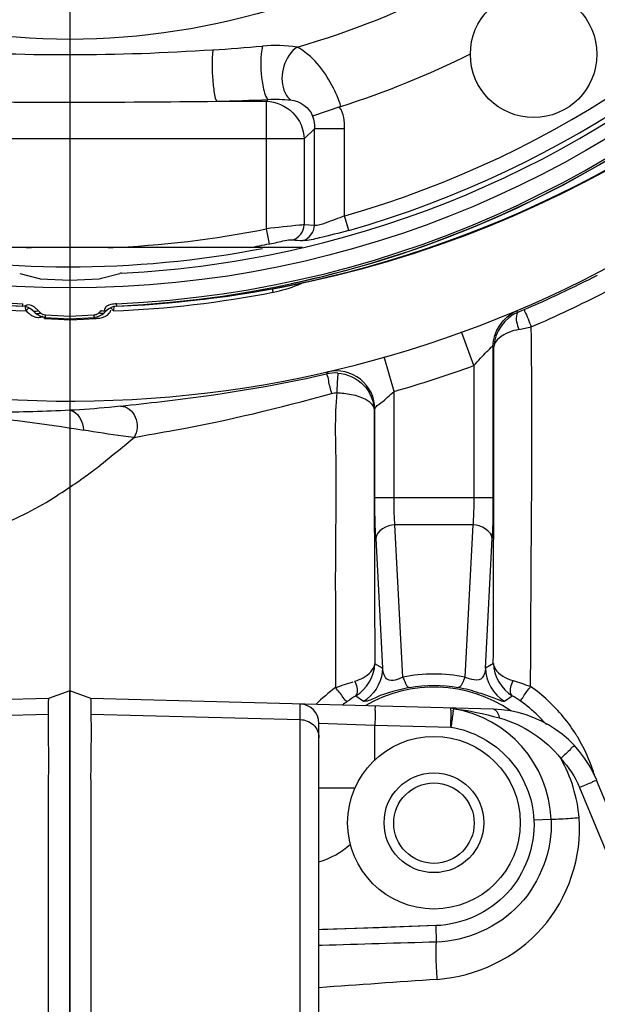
# Model space of a CAD drawing. Header units: inches. Extents: x 22575 to 24734, y 6028 to 6659.
# Tile 67 of 163: x 24691 to 24697, y 6345 to 6356. Entities that reach past the tile are written whole.
import ezdxf

# ---------------------------------------------------------------- set-up
doc = ezdxf.new("R2010")
doc.units = ezdxf.units.IN
doc.header["$LTSCALE"] = 0.5
doc.header["$MEASUREMENT"] = 0
doc.layers.add('CL', color=1, linetype='Continuous')

# ---------------------------------------------------------------- blocks, each defined once
blk = doc.blocks.new('Flygt Small 7 MGD')
at = {"color": 7, "linetype": 'Continuous'}
for p, q in [((24703.749, 6532.159), (24703.749, 6510.089)), ((24701.382, 6526.498), (24701.382, 6510.224)), ((24701.19, 6526.301), (24701.19, 6510.421)), ((24698.514, 6511.08), (24696.352, 6516.302)), ((24696.175, 6516.226), (24698.338, 6511.005)), ((24701.16, 6512.701), (24701.19, 6512.702)), ((24699.987, 6512.498), (24701.19, 6512.54)), ((24699.987, 6512.498), (24700.573, 6512.519)), ((24700.573, 6512.519), (24701.158, 6512.539)), ((24698.805, 6511.407), (24698.982, 6511.416)), ((24701.19, 6511.085), (24700.82, 6511.085)), ((24700.615, 6510.796), (24700.615, 6510.441)), ((24700.615, 6510.441), (24699.835, 6510.462)), ((24701.19, 6510.421), (24700.615, 6510.441)), ((24703.533, 6510.329), (24701.382, 6510.383)), ((24706.117, 6510.383), (24703.966, 6510.329)), ((24699.398, 6510.276), (24703.533, 6510.168)), ((24699.809, 6510.272), (24699.811, 6510.287)), ((24703.966, 6510.168), (24708.101, 6510.276)), ((24703.532, 6510.168), (24703.749, 6510.089)), ((24703.749, 6510.089), (24703.967, 6510.168)), ((24703.293, 6506.157), (24703.291, 6506.143)), ((24704.2, 6506.182), (24704.198, 6506.19)), ((24704.202, 6506.173), (24704.2, 6506.182)), ((24704.205, 6506.157), (24704.202, 6506.173)), ((24704.208, 6506.143), (24704.205, 6506.157))]:
    blk.add_line(p, q, dxfattribs=at)
at = {"color": 6, "linetype": 'Continuous'}
for p, q in [((24699.285, 6510.195), (24699.204, 6510.139)), ((24700.811, 6510.14), (24700.733, 6510.195)), ((24699.608, 6508.385), (24699.69, 6509.947)), ((24700.328, 6509.947), (24700.41, 6508.385)), ((24699.399, 6509.808), (24699.481, 6509.855)), ((24699.481, 6509.855), (24699.412, 6508.524)), ((24700.606, 6508.524), (24700.537, 6509.855)), ((24700.537, 6509.855), (24700.616, 6509.81)), ((24699.608, 6508.385), (24700.41, 6508.385)), ((24699.403, 6506.552), (24699.403, 6508.106)), ((24699.403, 6508.106), (24700.616, 6508.106)), ((24699.599, 6506.751), (24699.599, 6508.106)), ((24700.419, 6508.106), (24700.419, 6507.016)), ((24700.616, 6508.106), (24700.616, 6507.198)), ((24700.622, 6507.206), (24700.616, 6507.198)), ((24700.419, 6507.016), (24700.52, 6506.662)), ((24701.097, 6506.815), (24701.113, 6506.835)), ((24699.599, 6506.751), (24699.725, 6506.404)), ((24699.403, 6506.552), (24699.394, 6506.557)), ((24703.605, 6506.273), (24703.49, 6506.267)), ((24703.49, 6506.267), (24703.491, 6506.255)), ((24703.749, 6506.269), (24703.498, 6506.256)), ((24703.501, 6506.233), (24703.749, 6506.246)), ((24703.749, 6506.28), (24703.605, 6506.273)), ((24703.749, 6506.246), (24703.749, 6506.28)), ((24703.864, 6506.274), (24703.749, 6506.28)), ((24704, 6506.256), (24703.749, 6506.269)), ((24703.749, 6506.246), (24703.998, 6506.233)), ((24704.008, 6506.267), (24703.864, 6506.274)), ((24704.008, 6506.267), (24704.008, 6506.255)), ((24699.162, 6506.189), (24699.145, 6506.201)), ((24703.267, 6506.14), (24703.268, 6506.117)), ((24703.267, 6506.14), (24703.267, 6506.14)), ((24703.395, 6506.21), (24703.371, 6506.186)), ((24703.425, 6506.186), (24703.449, 6506.21)), ((24704.049, 6506.21), (24704.073, 6506.186)), ((24704.127, 6506.186), (24704.104, 6506.21)), ((24704.198, 6506.19), (24704.181, 6506.205)), ((24704.232, 6506.14), (24704.231, 6506.117)), ((24701.502, 6505.929), (24701.487, 6505.926)), ((24701.502, 6505.929), (24701.487, 6505.926)), ((24701.659, 6505.997), (24701.666, 6505.96)), ((24703.422, 6505.855), (24703.235, 6505.805)), ((24703.749, 6505.875), (24703.447, 6505.859)), ((24704.052, 6505.859), (24703.749, 6505.875)), ((24704.263, 6505.805), (24704.076, 6505.855)), ((24701.358, 6505.54), (24706.14, 6505.54)), ((24701.698, 6505.501), (24701.729, 6505.347)), ((24700.883, 6505.364), (24700.926, 6505.213)), ((24701.236, 6505.314), (24701.236, 6504.32)), ((24701.236, 6505.314), (24701.341, 6505.307)), ((24701.729, 6505.347), (24701.729, 6504.038)), ((24700.926, 6505.213), (24700.926, 6504.32)), ((24701.341, 6504.425), (24701.341, 6505.307)), ((24701.341, 6504.425), (24701.236, 6504.32)), ((24701.341, 6504.425), (24706.157, 6504.425)), ((24700.926, 6504.32), (24701.236, 6504.32)), ((24700.964, 6504.09), (24701.255, 6504.19)), ((24701.711, 6504.02), (24701.729, 6504.038)), ((24702.24, 6504.038), (24701.729, 6504.038))]:
    blk.add_line(p, q, dxfattribs=at)
at = {"color": 7, "linetype": 'Continuous'}
blk.add_lwpolyline([(24703.3, 6506.19), (24703.298, 6506.182), (24703.297, 6506.173), (24703.293, 6506.157)], dxfattribs=at)
for centre, radius in [((24700.009, 6511.442), 0.886), ((24700.009, 6511.442), 0.512), ((24700.009, 6511.446), 0.413)]:
    blk.add_circle(centre, radius, dxfattribs=at)
at = {"color": 6, "linetype": 'Continuous'}
for centre, radius in [((24703.749, 6495.304), 10.65), ((24698.985, 6503.555), 0.65)]:
    blk.add_circle(centre, radius, dxfattribs=at)
at = {"color": 7, "linetype": 'Continuous'}
for centre, radius, start, end in [((24664.064, 7029.071), 517.27, 273.98089, 274.11581), ((24700.005, 6511.457), 1.201, 182.3957, 260.6336), ((24699.429, 6511.457), 1.181, 202.5, 268.5), ((24701.387, 6510.421), 0.197, 180, 268.5), ((24700.659, 6510.198), 0.853, 173.2974, 174.0125), ((24706.872, 6509.299), 4.735, 221.0387, 221.2775), ((24706.585, 6509.047), 4.354, 221.273, 221.6519), ((24700.703, 6509.232), 4.634, 318.4773, 318.9642)]:
    blk.add_arc(centre, radius, start, end, dxfattribs=at)
at = {"color": 6, "linetype": 'Continuous'}
for centre, radius, start, end in [((24700.006, 6511.451), 1.719, 196.9512, 198.1175), ((24700.015, 6511.454), 1.729, 198.1268, 207.4055), ((24700.015, 6511.454), 1.729, 207.4125, 210.9827), ((24700.016, 6511.455), 1.73, 210.9823, 211.9911), ((24700.014, 6511.454), 1.728, 211.9906, 219.5188), ((24700.017, 6511.448), 1.543, 221.1011, 221.9939), ((24700.016, 6511.447), 1.541, 221.9933, 225.6203), ((24700.015, 6511.456), 1.73, 219.5601, 234.7264), ((24700.004, 6511.433), 1.523, 225.6092, 234.7436), ((24700.009, 6511.446), 1.397, 235.5164, 300.4141), ((24699.738, 6511.056), 1.061, 234.6853, 239.8086), ((24700.925, 6509.865), 0.382, 120.2065, 127.1626), ((24700.276, 6511.06), 1.064, 300.1859, 305.8432), ((24700.022, 6511.416), 1.501, 305.7517, 308.1134), ((24699.998, 6511.461), 1.737, 305.9933, 314.7764), ((25485.127, 6506.971), 785.733, 179.793095, 180.030158), ((24287.525, 6507.552), 413.097, 359.95207, 0.31317), ((24701.01, 6507.2), 0.395, 180.2571, 282.7182), ((24703.749, 6495.304), 11.811, 21.3195, 142.0134), ((24703.749, 6495.304), 12.176, 105.8728, 109.9278), ((24701.025, 6507.222), 0.396, 265.9767, 282.7668), ((24703.903, 6494.977), 12.384, 113.2727, 117.183), ((24701.539, 6494.599), 12.023, 101.5287, 102.1431), ((24703.506, 6506.098), 0.157, 93, 135.0015), ((24703.992, 6506.098), 0.157, 45, 87.0076), ((24703.749, 6494.635), 11.516, 92.4002, 267.5998), ((24703.749, 6495.304), 10.846, 92.5497, 87.4503), ((24703.744, 6495.295), 11.837, 113.1909, 117.2143), ((24700.261, 6503.427), 2.99, 111.9099, 113.1983), ((24703.749, 6495.304), 10.895, 92.3626, 101.0631), ((24703.26, 6506.297), 0.157, 272.5485, 315), ((24703.26, 6506.298), 0.157, 272.3945, 315), ((24703.389, 6506.113), 0.0809, 63.7371, 69.3566), ((24704.109, 6506.113), 0.0809, 110.5551, 116.2633), ((24704.239, 6506.297), 0.157, 225, 267.4515), ((24704.238, 6506.298), 0.157, 225, 267.5987), ((24703.749, 6495.304), 10.895, 78.9366, 87.6374), ((24704.158, 6506.253), 0.127, 291.6304, 294.352), ((24703.749, 6494.635), 11.516, 272.4002, 87.5999), ((24703.749, 6495.304), 10.823, 92.5496, 87.4504), ((24703.756, 6494.581), 11.57, 94.3033, 101.2374), ((24701.921, 6504.65), 1.372, 112.137, 114.4743), ((24701.924, 6504.641), 1.382, 101.0885, 112.1232), ((24703.75, 6495.3), 10.85, 102.106, 140.4928), ((24703.453, 6505.741), 0.118, 93, 105), ((24704.046, 6505.741), 0.118, 75, 87), ((24703.749, 6495.304), 10.512, 92.8951, 103.096), ((24703.749, 6495.304), 10.433, 78.8587, 100.9342), ((24703.214, 6505.885), 0.0827, 272.8951, 285), ((24703.749, 6495.304), 10.512, 103.1487, 178.4428), ((24703.749, 6495.304), 10.401, 100.2179, 101.3752), ((24703.749, 6495.304), 10.244, 92.2184, 101.3752), ((24703.749, 6495.304), 10.244, 78.6248, 87.7816), ((24700.09, 6482.116), 23.385, 86.6369, 86.8983), ((24703.749, 6495.304), 10.46, 105.9043, 254.0957), ((24703.749, 6495.304), 10.303, 105.9043, 254.0957), ((24703.749, 6495.304), 9.217, 107.588, 116.5119), ((24703.033, 6472.42), 31.628, 91.438, 92.3961), ((24703.749, 6384.441), 119.606, 89.27683, 90.72317), ((24703.49, 6485.011), 18.54, 93.7463, 95.3255), ((24703.749, 6495.304), 8.504, 105.9401, 129.2719)]:
    blk.add_arc(centre, radius, start, end, dxfattribs=at)
at = {"color": 7, "linetype": 'Continuous'}
for points, knots in [([(24703.533, 6510.329), (24703.526, 6510.471), (24703.537, 6510.8), (24703.531, 6511.353), (24703.533, 6512.026), (24703.532, 6513.466), (24703.533, 6515.768), (24703.533, 6518.348), (24703.533, 6520.486), (24703.533, 6521.998), (24703.531, 6523.175), (24703.534, 6523.938), (24703.53, 6524.331), (24703.538, 6524.518), (24703.533, 6524.608)], [0, 0, 0, 0, 0.029891, 0.068872, 0.116263, 0.171239, 0.371553, 0.599824, 0.713421, 0.820707, 0.917492, 0.960746, 0.980898, 1, 1, 1, 1]), ([(24703.966, 6524.608), (24703.959, 6524.486), (24703.969, 6524.233), (24703.963, 6523.693), (24703.967, 6522.962), (24703.965, 6522.026), (24703.966, 6520.294), (24703.965, 6517.816), (24703.966, 6515.204), (24703.966, 6513.269), (24703.965, 6512.071), (24703.968, 6511.215), (24703.963, 6510.662), (24703.971, 6510.432), (24703.966, 6510.329)], [0, 0, 0, 0, 0.025704, 0.053247, 0.113359, 0.179292, 0.249901, 0.477221, 0.699995, 0.798723, 0.883737, 0.951716, 0.978457, 1, 1, 1, 1]), ([(24699.975, 6513.049), (24699.577, 6513.021), (24698.769, 6512.644), (24698.486, 6511.789), (24698.518, 6511.393)], [0, 0, 0, 0, 0.500498, 1, 1, 1, 1]), ([(24699.975, 6513.049), (24699.978, 6513.011), (24699.985, 6512.883), (24699.99, 6512.755), (24699.983, 6512.666)], [0, 0, 0, 0, 0.300135, 1, 1, 1, 1]), ([(24698.805, 6511.407), (24698.792, 6511.718), (24699.03, 6512.378), (24699.672, 6512.657), (24699.983, 6512.666)], [0, 0, 0, 0, 0.499957, 1, 1, 1, 1]), ([(24699.983, 6512.666), (24699.983, 6512.656), (24699.983, 6512.599), (24699.985, 6512.543), (24699.987, 6512.498)], [0, 0, 0, 0, 0.186448, 1, 1, 1, 1]), ([(24698.982, 6511.416), (24698.97, 6511.681), (24699.172, 6512.247), (24699.72, 6512.488), (24699.987, 6512.498)], [0, 0, 0, 0, 0.499062, 1, 1, 1, 1]), ([(24698.518, 6511.393), (24698.547, 6511.395), (24698.643, 6511.402), (24698.739, 6511.409), (24698.805, 6511.407)], [0, 0, 0, 0, 0.304478, 1, 1, 1, 1]), ([(24699.835, 6510.462), (24699.612, 6510.497), (24699.176, 6510.731), (24698.993, 6511.189), (24698.982, 6511.416)], [0, 0, 0, 0, 0.499645, 1, 1, 1, 1]), ([(24698.338, 6511.005), (24698.336, 6511.01), (24698.367, 6511.012), (24698.39, 6511.032), (24698.452, 6511.053), (24698.492, 6511.071), (24698.514, 6511.08)], [0, 0, 0, 0, 0.075738, 0.291477, 0.615418, 1, 1, 1, 1]), ([(24698.568, 6510.648), (24698.565, 6510.651), (24698.593, 6510.666), (24698.608, 6510.693), (24698.658, 6510.735), (24698.689, 6510.766), (24698.707, 6510.783)], [0, 0, 0, 0, 0.070301, 0.292023, 0.630279, 1, 1, 1, 1]), ([(24701.382, 6510.383), (24701.333, 6510.384), (24701.233, 6510.422), (24701.19, 6510.522), (24701.19, 6510.569)], [0, 0, 0, 0, 0.509821, 1, 1, 1, 1]), ([(24699.398, 6510.276), (24699.392, 6510.276), (24699.355, 6510.293), (24699.345, 6510.336), (24699.338, 6510.366)], [0, 0, 0, 0, 0.167786, 1, 1, 1, 1]), ([(24699.812, 6510.298), (24699.813, 6510.308), (24699.82, 6510.363), (24699.828, 6510.418), (24699.835, 6510.462)], [0, 0, 0, 0, 0.19254, 1, 1, 1, 1]), ([(24699.835, 6510.462), (24699.835, 6510.44), (24699.834, 6510.376), (24699.831, 6510.312), (24699.834, 6510.27)], [0, 0, 0, 0, 0.336888, 1, 1, 1, 1]), ([(24700.615, 6510.244), (24700.61, 6510.245), (24700.618, 6510.275), (24700.61, 6510.306), (24700.615, 6510.372), (24700.614, 6510.417), (24700.615, 6510.441)], [0, 0, 0, 0, 0.070782, 0.293403, 0.632151, 1, 1, 1, 1]), ([(24699.809, 6510.272), (24699.813, 6510.27), (24699.822, 6510.266), (24699.831, 6510.265), (24699.835, 6510.265)], [0, 0, 0, 0, 0.517345, 1, 1, 1, 1]), ([(24699.834, 6510.27), (24699.835, 6510.269), (24699.835, 6510.268), (24699.835, 6510.265), (24699.835, 6510.265)], [0, 0, 0, 0, 0.732751, 1, 1, 1, 1]), ([(24703.533, 6510.168), (24703.536, 6510.168), (24703.529, 6510.19), (24703.533, 6510.212), (24703.533, 6510.267), (24703.534, 6510.306), (24703.533, 6510.329)], [0, 0, 0, 0, 0.063023, 0.251984, 0.564877, 1, 1, 1, 1]), ([(24703.966, 6510.329), (24703.965, 6510.306), (24703.966, 6510.267), (24703.965, 6510.212), (24703.969, 6510.19), (24703.962, 6510.168), (24703.966, 6510.168)], [0, 0, 0, 0, 0.435123, 0.748015, 0.936977, 1, 1, 1, 1])]:
    blk.add_open_spline(points, degree=3, knots=knots, dxfattribs=at)
for points in [[(24699.983, 6512.666), (24700.376, 6512.678), (24700.768, 6512.69), (24701.16, 6512.701)], [(24701.19, 6511.843), (24701.071, 6511.81), (24700.958, 6511.746), (24700.867, 6511.662)], [(24698.518, 6511.393), (24698.535, 6511.181), (24698.6, 6510.967), (24698.707, 6510.783)], [(24698.707, 6510.783), (24698.626, 6510.869), (24698.559, 6510.971), (24698.514, 6511.08)], [(24699.338, 6510.366), (24699.095, 6510.433), (24698.861, 6510.584), (24698.707, 6510.783)], [(24699.809, 6510.272), (24699.65, 6510.289), (24699.492, 6510.323), (24699.338, 6510.366)]]:
    blk.add_open_spline(points, degree=3, dxfattribs=at)
at = {"color": 6, "linetype": 'Continuous'}
for points, knots in [([(24699.125, 6510.19), (24699.109, 6510.181), (24699.08, 6510.122), (24699.04, 6510.078), (24699.016, 6510.044)], [0, 0, 0, 0, 0.304834, 1, 1, 1, 1]), ([(24699.285, 6510.195), (24699.293, 6510.201), (24699.335, 6510.184), (24699.414, 6510.158), (24699.563, 6510.1), (24699.687, 6510.069), (24699.759, 6510.055)], [0, 0, 0, 0, 0.058386, 0.225156, 0.550785, 1, 1, 1, 1]), ([(24700.259, 6510.055), (24700.376, 6510.078), (24700.533, 6510.114), (24700.682, 6510.196), (24700.726, 6510.197)], [0, 0, 0, 0, 0.732369, 1, 1, 1, 1]), ([(24700.726, 6510.197), (24700.727, 6510.197), (24700.73, 6510.197), (24700.732, 6510.196), (24700.733, 6510.195)], [0, 0, 0, 0, 0.582462, 1, 1, 1, 1]), ([(24700.899, 6510.198), (24700.918, 6510.198), (24700.953, 6510.127), (24700.993, 6510.091), (24701.019, 6510.056)], [0, 0, 0, 0, 0.310712, 1, 1, 1, 1]), ([(24699.204, 6510.139), (24699.211, 6510.133), (24699.237, 6510.083), (24699.214, 6510.025), (24699.196, 6509.983)], [0, 0, 0, 0, 0.156025, 1, 1, 1, 1]), ([(24700.811, 6510.14), (24700.805, 6510.135), (24700.78, 6510.085), (24700.802, 6510.029), (24700.82, 6509.988)], [0, 0, 0, 0, 0.159867, 1, 1, 1, 1]), ([(24699.399, 6509.808), (24699.398, 6509.826), (24699.364, 6509.916), (24699.267, 6509.962), (24699.196, 6509.983)], [0, 0, 0, 0, 0.192729, 1, 1, 1, 1]), ([(24699.481, 6509.855), (24699.485, 6509.89), (24699.498, 6510.007), (24699.637, 6509.974), (24699.69, 6509.947)], [0, 0, 0, 0, 0.372509, 1, 1, 1, 1]), ([(24699.69, 6509.947), (24699.696, 6509.962), (24699.713, 6509.998), (24699.732, 6510.053), (24699.759, 6510.055)], [0, 0, 0, 0, 0.373945, 1, 1, 1, 1]), ([(24700.328, 6509.947), (24700.322, 6509.962), (24700.305, 6509.998), (24700.286, 6510.053), (24700.259, 6510.055)], [0, 0, 0, 0, 0.367046, 1, 1, 1, 1]), ([(24700.328, 6509.947), (24700.375, 6509.971), (24700.499, 6510.02), (24700.532, 6509.898), (24700.537, 6509.855)], [0, 0, 0, 0, 0.54844, 1, 1, 1, 1]), ([(24700.82, 6509.988), (24700.791, 6509.98), (24700.707, 6509.946), (24700.622, 6509.872), (24700.616, 6509.81)], [0, 0, 0, 0, 0.323116, 1, 1, 1, 1]), ([(24701.007, 6507.028), (24701.031, 6507.278), (24701.008, 6507.783), (24701.027, 6508.792), (24701.019, 6509.55), (24701.019, 6510.056)], [0, 0, 0, 0, 0.248681, 0.498869, 1, 1, 1, 1]), ([(24705.422, 6508.733), (24705.436, 6508.762), (24705.176, 6508.681), (24705.008, 6508.618), (24704.463, 6508.398), (24704.115, 6508.234), (24703.916, 6508.108)], [0, 0, 0, 0, 0.059216, 0.255461, 0.569852, 1, 1, 1, 1]), ([(24699.403, 6508.106), (24699.403, 6508.145), (24699.403, 6508.284), (24699.406, 6508.423), (24699.412, 6508.524)], [0, 0, 0, 0, 0.275804, 1, 1, 1, 1]), ([(24700.606, 6508.524), (24700.608, 6508.494), (24700.614, 6508.355), (24700.616, 6508.216), (24700.616, 6508.106)], [0, 0, 0, 0, 0.214316, 1, 1, 1, 1]), ([(24699.599, 6508.106), (24699.599, 6508.179), (24699.601, 6508.272), (24699.607, 6508.365), (24699.608, 6508.385)], [0, 0, 0, 0, 0.785159, 1, 1, 1, 1]), ([(24700.41, 6508.385), (24700.411, 6508.365), (24700.417, 6508.272), (24700.419, 6508.179), (24700.419, 6508.106)], [0, 0, 0, 0, 0.214837, 1, 1, 1, 1]), ([(24703.691, 6507.959), (24703.645, 6507.927), (24703.436, 6507.781), (24703.242, 6507.614), (24703.088, 6507.487)], [0, 0, 0, 0, 0.219049, 1, 1, 1, 1]), ([(24703.088, 6507.487), (24702.952, 6507.461), (24702.269, 6507.347), (24701.594, 6507.186), (24701.062, 6507.036)], [0, 0, 0, 0, 0.200896, 1, 1, 1, 1]), ([(24703.227, 6507.167), (24703.164, 6507.166), (24703.038, 6507.274), (24703.051, 6507.428), (24703.088, 6507.487)], [0, 0, 0, 0, 0.472958, 1, 1, 1, 1]), ([(24703.088, 6507.487), (24703.126, 6507.484), (24703.3, 6507.463), (24703.473, 6507.435), (24703.609, 6507.413)], [0, 0, 0, 0, 0.216365, 1, 1, 1, 1]), ([(24705.304, 6507.187), (24705.141, 6507.209), (24704.576, 6507.287), (24704.009, 6507.342), (24703.609, 6507.413)], [0, 0, 0, 0, 0.287899, 1, 1, 1, 1]), ([(24700.616, 6507.198), (24700.608, 6507.169), (24700.523, 6507.116), (24700.464, 6507.054), (24700.419, 6507.016)], [0, 0, 0, 0, 0.338792, 1, 1, 1, 1]), ([(24701.007, 6507.028), (24700.957, 6507.031), (24700.823, 6507.043), (24700.632, 6507.112), (24700.622, 6507.206)], [0, 0, 0, 0, 0.346251, 1, 1, 1, 1]), ([(24700.997, 6506.827), (24700.899, 6506.834), (24700.706, 6506.921), (24700.625, 6507.115), (24700.622, 6507.206)], [0, 0, 0, 0, 0.520435, 1, 1, 1, 1]), ([(24703.227, 6507.167), (24703.085, 6507.15), (24702.376, 6507.076), (24701.669, 6506.963), (24701.113, 6506.835)], [0, 0, 0, 0, 0.199958, 1, 1, 1, 1]), ([(24703.227, 6507.167), (24703.266, 6507.172), (24703.44, 6507.19), (24703.614, 6507.202), (24703.749, 6507.209)], [0, 0, 0, 0, 0.226856, 1, 1, 1, 1]), ([(24703.749, 6507.209), (24704.001, 6507.223), (24704.371, 6507.232), (24704.875, 6507.223), (24705.131, 6507.219), (24705.265, 6507.186)], [0, 0, 0, 0, 0.499376, 0.728776, 1, 1, 1, 1]), ([(24701.062, 6507.036), (24701.053, 6507.033), (24701.035, 6507.029), (24701.016, 6507.028), (24701.007, 6507.028)], [0, 0, 0, 0, 0.503128, 1, 1, 1, 1]), ([(24701.113, 6506.835), (24701.098, 6506.855), (24701.094, 6506.929), (24701.072, 6506.992), (24701.062, 6507.036)], [0, 0, 0, 0, 0.357132, 1, 1, 1, 1]), ([(24700.997, 6506.827), (24700.996, 6506.833), (24701.003, 6506.901), (24701.003, 6506.967), (24701.007, 6507.028)], [0, 0, 0, 0, 0.090579, 1, 1, 1, 1]), ([(24699.599, 6506.751), (24699.555, 6506.703), (24699.489, 6506.625), (24699.438, 6506.583), (24699.406, 6506.545), (24699.403, 6506.552)], [0, 0, 0, 0, 0.696809, 0.922092, 1, 1, 1, 1]), ([(24699.136, 6506.38), (24699.172, 6506.386), (24699.27, 6506.415), (24699.387, 6506.487), (24699.394, 6506.557)], [0, 0, 0, 0, 0.338917, 1, 1, 1, 1]), ([(24699.083, 6506.175), (24699.082, 6506.181), (24699.054, 6506.239), (24699.033, 6506.299), (24699.01, 6506.353)], [0, 0, 0, 0, 0.084815, 1, 1, 1, 1]), ([(24699.145, 6506.201), (24699.152, 6506.205), (24699.178, 6506.268), (24699.154, 6506.33), (24699.136, 6506.38)], [0, 0, 0, 0, 0.136472, 1, 1, 1, 1]), ([(24703.49, 6506.267), (24703.482, 6506.266), (24703.467, 6506.265), (24703.451, 6506.264), (24703.444, 6506.263)], [0, 0, 0, 0, 0.495, 1, 1, 1, 1]), ([(24703.459, 6506.218), (24703.465, 6506.222), (24703.479, 6506.229), (24703.493, 6506.232), (24703.501, 6506.233)], [0, 0, 0, 0, 0.492313, 1, 1, 1, 1]), ([(24703.498, 6506.256), (24703.5, 6506.256), (24703.498, 6506.243), (24703.5, 6506.238), (24703.501, 6506.233)], [0, 0, 0, 0, 0.276424, 1, 1, 1, 1]), ([(24704, 6506.256), (24703.998, 6506.256), (24704.001, 6506.243), (24703.998, 6506.238), (24703.998, 6506.233)], [0, 0, 0, 0, 0.270841, 1, 1, 1, 1]), ([(24703.998, 6506.233), (24704.007, 6506.232), (24704.027, 6506.227), (24704.043, 6506.216), (24704.049, 6506.21)], [0, 0, 0, 0, 0.512539, 1, 1, 1, 1]), ([(24704.037, 6506.25), (24704.034, 6506.249), (24704.029, 6506.247), (24704.024, 6506.244), (24704.021, 6506.243)], [0, 0, 0, 0, 0.489492, 1, 1, 1, 1]), ([(24704.056, 6506.254), (24704.052, 6506.254), (24704.046, 6506.253), (24704.04, 6506.251), (24704.037, 6506.25)], [0, 0, 0, 0, 0.490914, 1, 1, 1, 1]), ([(24704.1, 6506.252), (24704.093, 6506.254), (24704.078, 6506.256), (24704.063, 6506.256), (24704.056, 6506.254)], [0, 0, 0, 0, 0.494167, 1, 1, 1, 1]), ([(24704.162, 6506.219), (24704.153, 6506.227), (24704.133, 6506.24), (24704.111, 6506.249), (24704.1, 6506.252)], [0, 0, 0, 0, 0.507131, 1, 1, 1, 1]), ([(24703.268, 6506.117), (24703.277, 6506.117), (24703.297, 6506.119), (24703.316, 6506.122), (24703.326, 6506.124)], [0, 0, 0, 0, 0.495512, 1, 1, 1, 1]), ([(24703.333, 6506.198), (24703.331, 6506.195), (24703.329, 6506.19), (24703.327, 6506.184), (24703.326, 6506.182)], [0, 0, 0, 0, 0.489463, 1, 1, 1, 1]), ([(24703.326, 6506.124), (24703.341, 6506.128), (24703.369, 6506.136), (24703.389, 6506.161), (24703.391, 6506.174)], [0, 0, 0, 0, 0.546099, 1, 1, 1, 1]), ([(24703.343, 6506.214), (24703.341, 6506.211), (24703.337, 6506.206), (24703.334, 6506.201), (24703.333, 6506.198)], [0, 0, 0, 0, 0.490897, 1, 1, 1, 1]), ([(24703.371, 6506.186), (24703.376, 6506.191), (24703.393, 6506.196), (24703.409, 6506.192), (24703.418, 6506.189)], [0, 0, 0, 0, 0.436587, 1, 1, 1, 1]), ([(24703.391, 6506.174), (24703.392, 6506.175), (24703.392, 6506.179), (24703.392, 6506.183), (24703.392, 6506.184)], [0, 0, 0, 0, 0.488194, 1, 1, 1, 1]), ([(24703.395, 6506.21), (24703.399, 6506.214), (24703.413, 6506.219), (24703.427, 6506.217), (24703.434, 6506.215)], [0, 0, 0, 0, 0.44284, 1, 1, 1, 1]), ([(24703.434, 6506.215), (24703.437, 6506.214), (24703.442, 6506.213), (24703.447, 6506.211), (24703.449, 6506.21)], [0, 0, 0, 0, 0.490931, 1, 1, 1, 1]), ([(24703.449, 6506.21), (24703.451, 6506.211), (24703.454, 6506.214), (24703.458, 6506.217), (24703.459, 6506.218)], [0, 0, 0, 0, 0.494929, 1, 1, 1, 1]), ([(24704.064, 6506.215), (24704.062, 6506.214), (24704.057, 6506.213), (24704.052, 6506.211), (24704.049, 6506.21)], [0, 0, 0, 0, 0.49093, 1, 1, 1, 1]), ([(24704.104, 6506.21), (24704.099, 6506.214), (24704.085, 6506.219), (24704.071, 6506.217), (24704.064, 6506.215)], [0, 0, 0, 0, 0.442844, 1, 1, 1, 1]), ([(24704.073, 6506.186), (24704.082, 6506.177), (24704.099, 6506.16), (24704.118, 6506.145), (24704.129, 6506.139)], [0, 0, 0, 0, 0.488076, 1, 1, 1, 1]), ([(24704.127, 6506.186), (24704.122, 6506.191), (24704.105, 6506.196), (24704.089, 6506.192), (24704.081, 6506.189)], [0, 0, 0, 0, 0.436674, 1, 1, 1, 1]), ([(24704.129, 6506.139), (24704.137, 6506.135), (24704.156, 6506.128), (24704.175, 6506.128), (24704.185, 6506.13)], [0, 0, 0, 0, 0.479294, 1, 1, 1, 1]), ([(24704.181, 6506.205), (24704.178, 6506.208), (24704.172, 6506.212), (24704.165, 6506.217), (24704.162, 6506.219)], [0, 0, 0, 0, 0.498945, 1, 1, 1, 1]), ([(24704.185, 6506.13), (24704.188, 6506.131), (24704.195, 6506.132), (24704.202, 6506.135), (24704.205, 6506.136)], [0, 0, 0, 0, 0.482418, 1, 1, 1, 1]), ([(24701.487, 6505.926), (24699.328, 6505.494), (24695.173, 6503.313), (24692.957, 6499.17), (24692.517, 6497.014)], [0, 0, 0, 0, 0.500154, 1, 1, 1, 1]), ([(24700.883, 6505.364), (24700.983, 6505.393), (24701.14, 6505.426), (24701.298, 6505.47), (24701.355, 6505.467)], [0, 0, 0, 0, 0.648388, 1, 1, 1, 1]), ([(24701.698, 6505.501), (24701.671, 6505.496), (24701.593, 6505.482), (24701.514, 6505.457), (24701.462, 6505.461)], [0, 0, 0, 0, 0.341531, 1, 1, 1, 1]), ([(24700.926, 6505.213), (24700.991, 6505.241), (24701.093, 6505.273), (24701.198, 6505.317), (24701.236, 6505.314)], [0, 0, 0, 0, 0.653223, 1, 1, 1, 1]), ([(24701.341, 6505.307), (24701.357, 6505.307), (24701.487, 6505.319), (24701.615, 6505.333), (24701.729, 6505.347)], [0, 0, 0, 0, 0.120674, 1, 1, 1, 1]), ([(24701.729, 6504.038), (24701.631, 6504.041), (24701.43, 6504.127), (24701.344, 6504.327), (24701.341, 6504.425)], [0, 0, 0, 0, 0.5, 1, 1, 1, 1]), ([(24700.964, 6504.09), (24700.988, 6504.017), (24701.087, 6503.783), (24701.257, 6503.567), (24701.414, 6503.481)], [0, 0, 0, 0, 0.299976, 1, 1, 1, 1]), ([(24701.414, 6503.481), (24701.542, 6503.566), (24701.621, 6503.828), (24701.513, 6503.998), (24701.482, 6504.024)], [0, 0, 0, 0, 0.79167, 1, 1, 1, 1]), ([(24701.769, 6503.472), (24701.793, 6503.576), (24701.79, 6503.745), (24701.76, 6503.923), (24701.732, 6504.005), (24701.711, 6504.02)], [0, 0, 0, 0, 0.575117, 0.864228, 1, 1, 1, 1]), ([(24702.278, 6503.512), (24702.29, 6503.614), (24702.289, 6503.771), (24702.267, 6503.942), (24702.255, 6504.02), (24702.24, 6504.038)], [0, 0, 0, 0, 0.583185, 0.86895, 1, 1, 1, 1])]:
    blk.add_open_spline(points, degree=3, knots=knots, dxfattribs=at)
for points in [[(24699.481, 6509.855), (24699.481, 6509.986), (24699.398, 6510.129), (24699.285, 6510.195)], [(24700.537, 6509.855), (24700.537, 6509.972), (24700.601, 6510.099), (24700.694, 6510.169)], [(24699.399, 6509.808), (24699.396, 6509.936), (24699.314, 6510.073), (24699.204, 6510.139)], [(24700.811, 6510.14), (24700.701, 6510.075), (24700.619, 6509.938), (24700.616, 6509.81)], [(24699.016, 6510.044), (24699.015, 6508.814), (24698.992, 6507.583), (24699.01, 6506.353)], [(24699.196, 6509.983), (24699.138, 6510.001), (24699.081, 6510.019), (24699.025, 6510.042)], [(24700.259, 6510.055), (24700.095, 6510.024), (24699.923, 6510.024), (24699.759, 6510.055)], [(24701.019, 6510.056), (24700.959, 6510.034), (24700.899, 6510.012), (24700.837, 6509.995)], [(24699.69, 6509.947), (24699.899, 6509.907), (24700.119, 6509.907), (24700.328, 6509.947)], [(24699.412, 6508.524), (24699.416, 6508.444), (24699.528, 6508.387), (24699.608, 6508.385)], [(24700.41, 6508.385), (24700.49, 6508.387), (24700.602, 6508.444), (24700.606, 6508.524)], [(24703.916, 6508.108), (24703.84, 6508.06), (24703.766, 6508.009), (24703.691, 6507.959)], [(24703.749, 6507.209), (24703.667, 6507.214), (24703.609, 6507.33), (24703.609, 6507.413)], [(24699.145, 6506.201), (24699.279, 6506.256), (24699.39, 6506.412), (24699.394, 6506.557)], [(24699.403, 6506.552), (24699.402, 6506.407), (24699.296, 6506.246), (24699.162, 6506.189)], [(24703.444, 6506.263), (24703.407, 6506.258), (24703.365, 6506.244), (24703.343, 6506.214)], [(24701.355, 6505.467), (24701.292, 6505.451), (24701.236, 6505.378), (24701.236, 6505.314)], [(24701.462, 6505.461), (24701.398, 6505.446), (24701.341, 6505.372), (24701.341, 6505.307)], [(24700.926, 6504.32), (24700.926, 6504.245), (24700.931, 6504.159), (24700.978, 6504.101)], [(24701.255, 6504.19), (24701.241, 6504.232), (24701.235, 6504.276), (24701.236, 6504.32)], [(24701.482, 6504.024), (24701.388, 6504.031), (24701.284, 6504.101), (24701.255, 6504.19)], [(24701.711, 6504.02), (24701.635, 6504.013), (24701.558, 6504.019), (24701.482, 6504.024)], [(24702.278, 6503.512), (24702.768, 6503.544), (24703.259, 6503.563), (24703.749, 6503.563)], [(24703.749, 6503.563), (24704.24, 6503.564), (24704.731, 6503.545), (24705.22, 6503.512)], [(24699.551, 6502.1), (24700.759, 6502.929), (24702.284, 6503.403), (24703.749, 6503.403)], [(24701.414, 6503.481), (24701.531, 6503.467), (24701.651, 6503.461), (24701.769, 6503.472)], [(24703.749, 6503.403), (24705.215, 6503.403), (24706.74, 6502.929), (24707.948, 6502.1)]]:
    blk.add_open_spline(points, degree=3, dxfattribs=at)
at = {"layer": 'CL'}
blk.add_line((24703.749, 6495.304), (24703.749, 6524.182), dxfattribs=at)

msp = doc.modelspace()

# ---------------------------------------------------------------- block references
at = {"rotation": 180}
msp.add_blockref('Flygt Small 7 MGD', (49395.301, 12858.72), dxfattribs=at)

doc.saveas('drawing.dxf')
